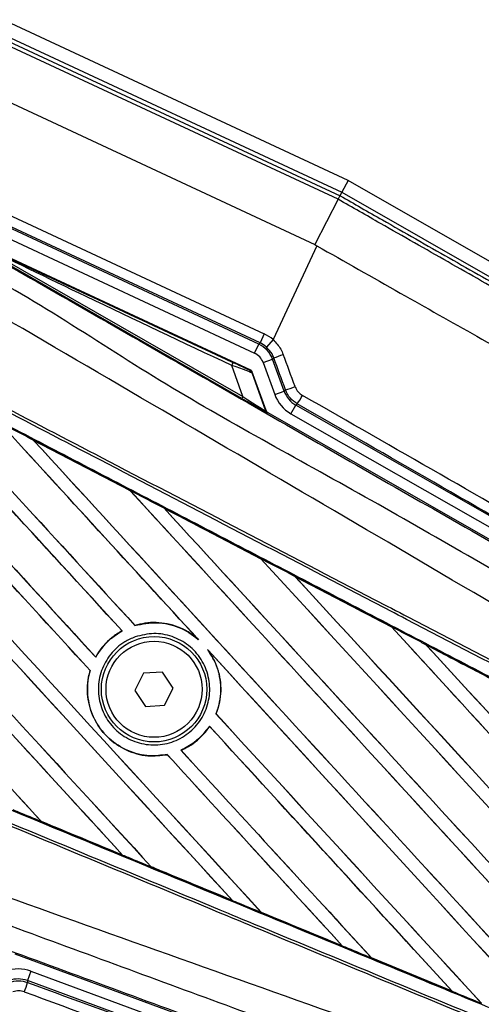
# Model space of a CAD drawing. Header units: millimetres. Extents: x 0 to 420, y 0 to 297.
# Tile 15 of 30: x 62.26 to 64.18, y 252.18 to 256.28. Entities that reach past the tile are written whole.
import ezdxf

# ---------------------------------------------------------------- set-up
doc = ezdxf.new("R2010")
doc.units = ezdxf.units.MM

msp = doc.modelspace()

# ---------------------------------------------------------------- linework, layer by layer
at = {"color": 7, "linetype": 'Continuous', "lineweight": 25}
for p, q in [((63.62918, 255.61107), (62.22752, 256.26467)), ((62.19725, 256.19977), (63.59622, 255.54742)), ((62.20421, 256.21469), (63.6038, 255.56206)), ((63.58808, 255.53265), (62.19014, 256.18452)), ((62.10055, 255.99239), (63.49047, 255.34426)), ((61.92077, 255.60684), (63.28049, 254.97279)), ((63.62918, 255.61107), (63.6038, 255.56206)), ((65.06829, 254.78855), (63.62918, 255.61107)), ((63.25731, 254.93008), (61.90027, 255.56288)), ((63.26301, 254.93531), (61.90329, 255.56936)), ((63.59622, 255.54742), (63.6038, 255.56206)), ((63.59622, 255.54742), (63.59622, 255.54742)), ((63.6038, 255.56206), (65.0445, 254.73863)), ((61.88279, 255.52539), (63.23983, 254.8926)), ((63.58808, 255.53265), (63.49047, 255.34426)), ((63.22514, 254.82119), (61.95803, 255.41205)), ((63.18768, 254.70409), (62.06075, 255.35001)), ((62.06493, 255.35729), (63.19186, 254.71138)), ((63.49903, 255.33941), (63.31693, 254.94889)), ((63.49047, 255.34426), (63.49903, 255.33941)), ((63.28049, 254.97279), (63.26301, 254.93531)), ((63.23983, 254.8926), (63.25731, 254.93008)), ((63.26301, 254.93531), (63.25731, 254.93008)), ((63.31693, 254.94889), (63.28951, 254.91793)), ((63.27547, 254.8537), (63.31434, 254.86784)), ((63.27547, 254.8537), (63.32401, 254.72035)), ((63.31434, 254.86784), (63.32004, 254.87307)), ((63.36287, 254.7345), (63.31434, 254.86784)), ((63.19186, 254.71138), (63.14522, 254.8408)), ((63.2877, 254.65441), (63.22823, 254.81782)), ((63.23016, 254.80838), (63.28612, 254.65308)), ((63.32401, 254.72035), (63.36287, 254.7345)), ((63.36866, 254.73938), (63.36287, 254.7345)), ((63.19186, 254.71138), (63.18768, 254.70409)), ((63.28612, 254.65308), (63.2877, 254.65441)), ((63.29502, 254.64571), (63.29344, 254.64438)), ((63.29502, 254.64571), (66.14345, 253.0131)), ((63.39126, 254.64056), (63.41178, 254.67647)), ((63.41178, 254.67647), (63.41755, 254.68132)), ((65.34534, 253.57135), (63.41178, 254.67647)), ((63.39126, 254.64056), (66.28042, 252.98927)), ((62.31919, 254.53066), (62.7227, 254.32044)), ((62.31924, 254.53061), (62.31919, 254.53066)), ((62.31924, 254.53061), (62.32079, 254.52927)), ((62.7227, 254.32044), (62.72274, 254.32038)), ((62.72306, 254.31969), (62.72274, 254.32038)), ((62.86346, 254.24708), (63.26643, 254.03704)), ((62.86355, 254.247), (62.86346, 254.24708)), ((62.86355, 254.247), (62.86508, 254.24567)), ((63.26643, 254.03704), (63.26652, 254.03693)), ((63.26683, 254.03624), (63.26652, 254.03693)), ((63.40816, 253.96314), (63.81022, 253.75348)), ((63.40833, 253.96298), (63.40816, 253.96314)), ((63.40833, 253.96298), (63.40984, 253.96168)), ((62.74233, 253.75886), (62.74223, 253.75933)), ((63.81022, 253.75348), (63.81039, 253.75327)), ((63.8107, 253.75259), (63.81039, 253.75327)), ((62.68852, 253.73685), (62.68908, 253.7366)), ((63.00248, 253.70433), (63.0071, 253.69964)), ((63.04364, 253.65974), (63.04791, 253.65472)), ((63.95357, 253.67857), (63.95327, 253.67886)), ((63.95357, 253.67857), (63.95505, 253.67728)), ((64.35436, 253.46939), (63.95357, 253.67857)), ((62.57905, 253.62679), (62.57883, 253.62739)), ((62.55563, 253.57167), (62.55609, 253.57153)), ((62.77806, 253.56), (62.74236, 253.48885)), ((62.85753, 253.56466), (62.77806, 253.56)), ((62.9013, 253.49816), (62.85753, 253.56466)), ((62.8656, 253.42701), (62.9013, 253.49816)), ((62.74236, 253.48885), (62.78613, 253.42235)), ((62.78613, 253.42235), (62.8656, 253.42701)), ((63.07997, 253.39095), (63.07951, 253.3911)), ((63.05256, 253.33971), (63.05275, 253.33914)), ((62.87645, 253.22173), (62.87655, 253.22126)), ((62.93436, 253.2396), (62.93378, 253.23988)), ((62.35206, 252.94387), (62.35183, 252.94447)), ((62.35211, 252.94381), (62.35206, 252.94387)), ((62.69101, 252.80364), (62.35211, 252.94381)), ((62.68966, 252.80476), (62.6909, 252.80375)), ((62.6909, 252.80375), (62.69101, 252.80364)), ((62.81008, 252.75448), (62.80985, 252.75508)), ((62.81016, 252.75438), (62.81008, 252.75448)), ((62.81008, 252.75448), (63.14806, 252.61479)), ((63.14684, 252.61579), (63.14806, 252.61479)), ((63.14806, 252.61479), (63.14825, 252.61461)), ((63.26805, 252.56522), (63.26782, 252.5658)), ((63.2682, 252.56504), (63.26805, 252.56522)), ((63.26805, 252.56522), (63.60498, 252.42604)), ((63.60527, 252.42575), (63.2682, 252.56504)), ((65.32494, 251.2578), (62.24335, 252.3904)), ((63.60378, 252.42702), (63.60498, 252.42604)), ((63.60498, 252.42604), (63.60527, 252.42575)), ((63.72597, 252.37607), (63.72575, 252.37664)), ((63.72622, 252.37578), (63.72597, 252.37607)), ((64.0621, 252.23702), (63.72622, 252.37578)), ((62.30916, 252.31999), (62.29485, 252.28119)), ((62.30916, 252.31999), (65.43124, 251.16819)), ((62.29485, 252.28119), (62.29483, 252.27365)), ((64.38428, 251.51035), (62.29485, 252.28119)), ((64.06048, 252.23844), (64.06165, 252.23748)), ((64.06165, 252.23748), (64.0621, 252.23702)), ((64.18385, 252.18704), (64.18363, 252.1876))]:
    msp.add_line(p, q, dxfattribs=at)
for radius in [0.21933, 0.19993]:
    msp.add_circle((62.82183, 253.49351), radius, dxfattribs=at)
for centre, radius, start, end in [((61.27225, 254.21609), 4.13656, 65, 245), ((61.27225, 254.21609), 4.08342, 65, 245), ((61.27225, 254.21609), 3.94562, 65, 245), ((63.09287, 254.86774), 0.05887, 332.77119, 346.51783), ((62.90023, 256.11901), 1.31476, 288.62066, 290.43811), ((63.2208, 255.23908), 0.52112, 286.48345, 291.1298), ((63.18529, 254.8504), 0.28728, 323.94721, 332.2349), ((63.30167, 254.65874), 0.01655, 200.00164, 240.17864), ((62.01601, 252.34289), 0.28728, 337.7651, 346.05279)]:
    msp.add_arc(centre, radius, start, end, dxfattribs=at)
for centre, major_axis, ratio, start_param, end_param in [((63.21636, 254.83532), (0.11185, 0.10249), 0.9998216, 0.104329, 0.392636), ((63.21068, 254.83011), (0.08133, 0.07453), 0.9999554, 5.8905493, 6.6758213), ((63.21636, 254.83532), (0.08135, 0.07455), 0.9996878, 0.104329, 0.392636), ((63.21068, 254.83011), (0.05084, 0.04659), 0.9998216, 5.8905493, 6.6758213), ((63.11007, 254.87358), (0.10583, -0.04964), 0.0065928, 5.1035854, 6.2804722), ((63.23193, 254.8358), (-2.64683, 7.27555), 0.0123407, 4.6946461, 4.7130219), ((63.27079, 254.84994), (-2.68433, 7.29303), 0.0123404, 4.6945532, 4.712929), ((61.49736, 254.42625), (-34.57545, 37.73452), 0.0080625, 4.6867314, 4.7157288), ((61.49736, 254.42625), (-34.59562, 37.75653), 0.0080625, 4.6867355, 4.7157288), ((61.89977, 255.28922), (-34.59562, 37.75653), 0.0080625, 1.5759992, 1.6039513), ((61.89977, 255.28922), (-34.57545, 37.73452), 0.0080625, 1.576043, 1.6039624), ((63.09842, 254.84859), (0.13179, -0.04055), 0.0487304, 0.0458928, 1.2227796), ((63.46655, 254.77225), (0.08437, 0.07111), 0.9996977, 2.790401, 3.4927844), ((63.12325, 254.74249), (0.17019, -0.09811), 0.0060141, 5.1041157, 6.2810026), ((63.13148, 254.75685), (0.15462, -0.10388), 0.0239119, 5.1295592, 6.306446), ((63.46655, 254.77225), (-0.116, -0.09776), 0.9998272, 5.9319936, 6.634377), ((63.21664, 254.73382), (4.80636, -2.74327), 0.0172664, 1.2946372, 1.53427), ((61.8039, 255.08362), (-34.59562, 37.75653), 0.0080625, 1.5741362, 1.6020023), ((61.8039, 255.08362), (-34.57545, 37.73452), 0.0080625, 1.5741362, 1.602009), ((63.30325, 254.66007), (0.01266, 0.01066), 0.9999568, 2.7909675, 3.4922178), ((63.19612, 254.69791), (4.76887, -2.72579), 0.0173951, 1.2946586, 1.5342915), ((61.40149, 254.22065), (-34.57545, 37.73452), 0.0080625, 4.6878027, 4.7157288), ((61.40149, 254.22065), (-34.59562, 37.75653), 0.0080625, 4.6878089, 4.7157288), ((61.59324, 254.63185), (-34.59562, 37.75653), 0.0080625, 4.6803096, 4.7042548), ((61.59324, 254.63185), (-34.57545, 37.73452), 0.0080625, 4.6804198, 4.7042351), ((61.99564, 255.49482), (-34.59562, 37.75653), 0.0080625, 1.5889473, 1.6561698), ((61.99564, 255.49482), (-34.57545, 37.73452), 0.0080625, 1.5889989, 1.6561903), ((61.34776, 254.10543), (41.98071, -21.85448), 0.0174384, 1.5471095, 1.5566952), ((61.70803, 254.87802), (-34.59562, 37.75653), 0.0080625, 1.5741362, 1.6247061), ((61.70803, 254.87802), (-34.57545, 37.73452), 0.0080625, 1.5741362, 1.6247216), ((61.68911, 254.83745), (-34.59562, 37.75653), 0.0080625, 4.6260612, 4.6913082), ((61.68911, 254.83745), (-34.57545, 37.73452), 0.0080625, 4.6260664, 4.6912803), ((62.09152, 255.70042), (-34.59562, 37.75653), 0.0080625, 1.6019097, 1.6666749), ((62.09152, 255.70042), (-34.57545, 37.73452), 0.0080625, 1.6019696, 1.6666926), ((61.34776, 254.10543), (41.98071, -21.85448), 0.0174384, 1.534147, 1.5437245), ((61.30562, 254.01505), (-34.59562, 37.75653), 0.0080625, 4.6679028, 4.7087439), ((61.30562, 254.01505), (-34.57545, 37.73452), 0.0080625, 4.6679124, 4.70873), ((61.78498, 255.04305), (-34.59562, 37.75653), 0.0080625, 4.6335933, 4.6783545), ((61.78498, 255.04305), (-34.57545, 37.73452), 0.0080625, 4.6335606, 4.6783179), ((61.61215, 254.67242), (-34.59562, 37.75653), 0.0080625, 1.5811211, 1.6142297), ((61.61215, 254.67242), (-34.57545, 37.73452), 0.0080625, 1.5811349, 1.6142408), ((61.20975, 253.80945), (-34.59562, 37.75653), 0.0080625, 4.6783598, 4.7087439), ((61.20975, 253.80945), (-34.57545, 37.73452), 0.0080625, 4.678374, 4.70873), ((62.18739, 255.90602), (-34.59562, 37.75653), 0.0080625, 1.6148882, 1.6550317), ((62.18739, 255.90602), (-34.57545, 37.73452), 0.0080625, 1.6149572, 1.6550624), ((61.34776, 254.10543), (41.98071, -21.85448), 0.0174384, 1.5211746, 1.5307369), ((61.51628, 254.46682), (-34.59562, 37.75653), 0.0080625, 1.5811211, 1.6037566), ((61.51628, 254.46682), (-34.57545, 37.73452), 0.0080625, 1.5811349, 1.6037626), ((61.88085, 255.24865), (-34.59562, 37.75653), 0.0080625, 4.6351756, 4.6653921), ((61.88085, 255.24865), (-34.57545, 37.73452), 0.0080625, 4.6351392, 4.6653454), ((61.59324, 254.63185), (-34.59562, 37.75653), 0.0080625, 4.6365269, 4.6792527), ((62.28326, 256.11161), (-34.59562, 37.75653), 0.0080625, 1.6278844, 1.655076), ((62.28326, 256.11161), (-34.57545, 37.73452), 0.0080625, 1.627964, 1.6551159), ((61.34776, 254.10543), (41.98071, -21.85448), 0.0174384, 1.50819, 1.5177301), ((61.59324, 254.63185), (-34.57545, 37.73452), 0.0080625, 4.6365302, 4.6791045), ((61.89977, 255.28922), (-34.59562, 37.75653), 0.0080625, 1.6137014, 1.6456745), ((61.89977, 255.28922), (-34.57545, 37.73452), 0.0080625, 1.6137346, 1.6456952), ((61.49736, 254.42625), (-34.59562, 37.75653), 0.0080625, 4.6469879, 4.676221), ((61.49736, 254.42625), (-34.57545, 37.73452), 0.0080625, 4.6469916, 4.676189), ((61.40149, 254.22065), (-34.59562, 37.75653), 0.0080625, 4.657446, 4.6785423), ((61.40149, 254.22065), (-34.57545, 37.73452), 0.0080625, 4.657452, 4.6785144), ((61.8039, 255.08362), (-34.59562, 37.75653), 0.0080625, 1.6122595, 1.6351872), ((61.8039, 255.08362), (-34.57545, 37.73452), 0.0080625, 1.6122952, 1.635206), ((61.40556, 254.22937), (43.72619, -18.1113), 0.0174384, 4.7412538, 4.7489822), ((61.40556, 254.22937), (43.72619, -18.1113), 0.0174384, 4.7517321, 4.7594438), ((61.40556, 254.22937), (43.72619, -18.1113), 0.0174384, 4.7622128, 4.7699042), ((61.40556, 254.22937), (43.72619, -18.1113), 0.0174384, 4.7726972, 4.7803646), ((62.25667, 252.17766), (0.00033, 0.1517), 0.9998272, 5.9319936, 6.634377), ((62.25667, 252.17766), (0.00024, 0.11034), 0.9996977, 5.9319936, 6.634377), ((62.13979, 252.43261), (5.15345, -1.90106), 0.0173951, 4.7488938, 4.9885267), ((62.12548, 252.39381), (5.19094, -1.91855), 0.0172664, 4.7489153, 4.9885481)]:
    msp.add_ellipse(centre, major_axis=major_axis, ratio=ratio, start_param=start_param, end_param=end_param, dxfattribs=at)
for points, knots in [([(63.58809, 255.53267), (63.5903, 255.53674), (63.5944, 255.54429), (63.59603, 255.54719), (63.5962, 255.54739), (63.59622, 255.54742)], [0, 0, 0, 0, 0.4998107, 0.9298889, 1, 1, 1, 1]), ([(63.59622, 255.54742), (63.65477, 255.51397), (63.80601, 255.42756), (64.05009, 255.28843), (64.32674, 255.13112), (64.60161, 254.97519), (64.78165, 254.87339), (64.87183, 254.8224)], [0, 0, 0, 0, 0.1361498, 0.3517185, 0.5680787, 0.783643, 1, 1, 1, 1]), ([(64.87286, 254.80294), (64.78234, 254.85409), (64.60098, 254.95657), (64.3244, 255.11336), (64.04535, 255.27193), (63.79956, 255.41193), (63.64696, 255.49906), (63.58809, 255.53267)], [0, 0, 0, 0, 0.2156209, 0.4320355, 0.6476621, 0.864081, 1, 1, 1, 1]), ([(61.95931, 255.40854), (62.18152, 255.30508), (62.57831, 255.12033), (62.97541, 254.93538), (63.15012, 254.85401)], [0, 0, 0, 0, 0.5600269, 1, 1, 1, 1]), ([(61.96238, 255.40211), (62.2462, 255.23945), (62.81385, 254.91413), (63.66516, 254.42652), (64.7742, 253.7915), (65.5975, 253.32048), (66.13787, 253.01133)], [0, 0, 0, 0, 0.20362021, 0.40724063, 0.61094774, 1, 1, 1, 1]), ([(63.14522, 254.8408), (62.94307, 254.93609), (62.58208, 255.10626), (62.22295, 255.28059), (62.06493, 255.35729)], [0, 0, 0, 0, 0.5599741, 1, 1, 1, 1]), ([(63.49903, 255.33941), (63.61492, 255.27375), (63.83762, 255.14756), (64.17305, 254.95815), (64.49854, 254.7748), (64.71435, 254.65366), (64.81941, 254.5947)], [0, 0, 0, 0, 0.2602274, 0.5000726, 0.7566382, 1, 1, 1, 1]), ([(66.0965, 252.92134), (65.55505, 253.22983), (64.72982, 253.70001), (63.62244, 254.34342), (62.75794, 254.80903), (62.21708, 255.19305), (61.91337, 255.31649), (61.91337, 255.31649)], [0, 0, 0, 0, 0.3887669, 0.5925279, 0.7962893, 0.9999993, 1, 1, 1, 1]), ([(66.02652, 252.77225), (66.01099, 252.78278), (65.91512, 252.84774), (65.48202, 253.10605), (64.5928, 253.63813), (63.30417, 254.39358), (62.34965, 254.951), (61.8721, 255.22988)], [0, 0, 0, 0, 0.0117013, 0.0722088, 0.3141935, 0.6568871, 1, 1, 1, 1]), ([(63.31693, 254.94889), (63.32888, 254.93638), (63.34651, 254.91792), (63.35622, 254.89454), (63.35934, 254.88701)], [0, 0, 0, 0, 0.6780258, 1, 1, 1, 1]), ([(65.98315, 252.68574), (65.83188, 252.76447), (65.49709, 252.93874), (64.97791, 253.20898), (64.42574, 253.49638), (64.01117, 253.71217), (63.59658, 253.92797), (63.182, 254.14377), (62.51049, 254.49329), (62.02314, 254.74696), (61.72021, 254.90464)], [0, 0, 0, 0, 0.1067875, 0.2363437, 0.3660007, 0.4956801, 0.5280685, 0.6576247, 0.7871808, 1, 1, 1, 1]), ([(61.72561, 254.91503), (62.02858, 254.75734), (62.51599, 254.50364), (63.18756, 254.15409), (63.60219, 253.93828), (64.01683, 253.72246), (64.43144, 253.50666), (64.98366, 253.21923), (65.5029, 252.94896), (65.83773, 252.77469), (65.98902, 252.69594)], [0, 0, 0, 0, 0.2128192, 0.3423754, 0.4719316, 0.50432, 0.6339994, 0.7636564, 0.8932125, 1, 1, 1, 1]), ([(63.32004, 254.87307), (63.3178, 254.87853), (63.31085, 254.89547), (63.29813, 254.90886), (63.28951, 254.91793)], [0, 0, 0, 0, 0.3223595, 1, 1, 1, 1]), ([(61.69701, 254.86007), (61.75119, 254.83186), (62.02214, 254.69081), (62.50978, 254.43684), (63.15968, 254.09813), (63.80912, 253.75943), (64.34981, 253.47726), (64.88999, 253.19521), (65.39038, 252.93382), (65.78209, 252.72904), (65.95832, 252.63691)], [0, 0, 0, 0, 0.0380636, 0.1903223, 0.342581, 0.4948397, 0.6470984, 0.723226, 0.8754847, 1, 1, 1, 1]), ([(63.2159, 254.82394), (63.21678, 254.82382), (63.21835, 254.82361), (63.22306, 254.82193), (63.22514, 254.82119)], [0, 0, 0, 0, 0.5593923, 1, 1, 1, 1]), ([(63.23016, 254.80838), (63.22831, 254.81206), (63.22501, 254.81865), (63.21868, 254.82232), (63.2159, 254.82394)], [0, 0, 0, 0, 0.56, 1, 1, 1, 1]), ([(63.22823, 254.81782), (63.22802, 254.81828), (63.22754, 254.81934), (63.22642, 254.8205), (63.22548, 254.821), (63.22514, 254.82119)], [0, 0, 0, 0, 0.3193957, 0.7481913, 1, 1, 1, 1]), ([(63.22823, 254.81782), (63.22893, 254.81513), (63.23017, 254.81032), (63.23016, 254.80897), (63.23016, 254.80838)], [0, 0, 0, 0, 0.560586, 1, 1, 1, 1]), ([(63.41755, 254.68132), (63.40722, 254.6885), (63.38574, 254.70342), (63.3745, 254.72709), (63.36866, 254.73938)], [0, 0, 0, 0, 0.480743, 1, 1, 1, 1]), ([(63.40865, 254.753), (63.41235, 254.74529), (63.41947, 254.73044), (63.43299, 254.72108), (63.43949, 254.71657)], [0, 0, 0, 0, 0.5187625, 1, 1, 1, 1]), ([(62.31919, 254.53066), (62.31187, 254.53447), (62.27526, 254.55354), (62.22854, 254.57787), (62.18915, 254.59839), (62.17904, 254.60365)], [0, 0, 0, 0, 0.1567286, 0.7836435, 1, 1, 1, 1]), ([(62.72274, 254.32038), (62.65093, 254.3578), (62.51645, 254.42788), (62.38193, 254.49795), (62.31924, 254.53061)], [0, 0, 0, 0, 0.5339744, 1, 1, 1, 1]), ([(62.86346, 254.24708), (62.85614, 254.2509), (62.81954, 254.26997), (62.77261, 254.29443), (62.73301, 254.31506), (62.7227, 254.32044)], [0, 0, 0, 0, 0.1560477, 0.7802389, 1, 1, 1, 1]), ([(63.26652, 254.03693), (63.23002, 254.05596), (63.09572, 254.12598), (62.96138, 254.19601), (62.86355, 254.247)], [0, 0, 0, 0, 0.2718129, 1, 1, 1, 1]), ([(63.40816, 253.96314), (63.40084, 253.96696), (63.36424, 253.98604), (63.317, 254.01068), (63.27707, 254.03149), (63.26643, 254.03704)], [0, 0, 0, 0, 0.1549567, 0.7747838, 1, 1, 1, 1]), ([(63.81039, 253.75327), (63.80902, 253.75398), (63.67503, 253.82389), (63.54099, 253.89379), (63.40833, 253.96298)], [0, 0, 0, 0, 0.0102907, 1, 1, 1, 1]), ([(63.00248, 253.70433), (62.98995, 253.71399), (62.95274, 253.74267), (62.87797, 253.77033), (62.8, 253.77378), (62.756, 253.76278), (62.74223, 253.75933)], [0, 0, 0, 0, 0.1712904, 0.5087548, 0.8462025, 1, 1, 1, 1]), ([(62.74233, 253.75886), (62.77294, 253.76487), (62.83428, 253.7769), (62.92729, 253.75514), (62.98225, 253.72177), (63.00626, 253.70039), (63.0071, 253.69964)], [0, 0, 0, 0, 0.32834712, 0.65811904, 0.98800916, 1, 1, 1, 1]), ([(63.95327, 253.67886), (63.94595, 253.68268), (63.90936, 253.70177), (63.86168, 253.72664), (63.82131, 253.74769), (63.81022, 253.75348)], [0, 0, 0, 0, 0.1534731, 0.767366, 1, 1, 1, 1]), ([(62.68852, 253.73685), (62.67401, 253.72781), (62.63308, 253.70233), (62.5982, 253.66138), (62.58083, 253.63089), (62.57883, 253.62739)], [0, 0, 0, 0, 0.3272237, 0.9225469, 1, 1, 1, 1]), ([(62.57905, 253.62679), (62.59643, 253.65284), (62.62591, 253.69703), (62.67069, 253.72509), (62.68908, 253.7366)], [0, 0, 0, 0, 0.5894269, 1, 1, 1, 1]), ([(62.74358, 253.71165), (62.76897, 253.71802), (62.81976, 253.73078), (62.89851, 253.71656), (62.96797, 253.67896), (63.02112, 253.61996), (63.05172, 253.54682), (63.05637, 253.46765), (63.03456, 253.39144), (62.98878, 253.32677), (62.9242, 253.28089), (62.84807, 253.25895), (62.76893, 253.26344), (62.69571, 253.29389), (62.6367, 253.34688), (62.59857, 253.41643), (62.58563, 253.49464), (62.59928, 253.5728), (62.63809, 253.64165), (62.68984, 253.68851), (62.72865, 253.70522), (62.74358, 253.71165)], [0, 0, 0, 0, 0.05370085, 0.107401, 0.16111805, 0.214849, 0.26857504, 0.32227575, 0.37594176, 0.42958299, 0.48322434, 0.53689062, 0.59059154, 0.64431766, 0.69804855, 0.75176548, 0.80545946, 0.8591318, 0.91279031, 0.96644543, 1, 1, 1, 1]), ([(63.04364, 253.65974), (63.05409, 253.64388), (63.08168, 253.60203), (63.10255, 253.52182), (63.09836, 253.44518), (63.08382, 253.40347), (63.07951, 253.3911)], [0, 0, 0, 0, 0.2012869, 0.5312186, 0.8609815, 1, 1, 1, 1]), ([(63.95327, 253.67886), (64.03242, 253.63758), (64.14243, 253.58019), (64.276, 253.5105), (64.33044, 253.4821), (64.35402, 253.4698)], [0, 0, 0, 0, 0.5923667, 0.823393, 1, 1, 1, 1]), ([(63.07997, 253.39095), (63.08202, 253.39641), (63.09495, 253.43095), (63.10445, 253.49953), (63.08909, 253.58655), (63.06043, 253.63399), (63.04791, 253.65472)], [0, 0, 0, 0, 0.0633447, 0.4007335, 0.7381907, 1, 1, 1, 1]), ([(62.55563, 253.57167), (62.55381, 253.56491), (62.54396, 253.52814), (62.54148, 253.45744), (62.56901, 253.36676), (62.62526, 253.29005), (62.70354, 253.23683), (62.79156, 253.21166), (62.84961, 253.21822), (62.87655, 253.22126)], [0, 0, 0, 0, 0.037003, 0.2010348, 0.3650919, 0.5292097, 0.6934103, 0.8576873, 1, 1, 1, 1]), ([(62.87645, 253.22173), (62.85218, 253.2188), (62.79693, 253.21212), (62.71097, 253.23404), (62.63132, 253.28502), (62.573, 253.36007), (62.54308, 253.44988), (62.54353, 253.52313), (62.55371, 253.56235), (62.55609, 253.57153)], [0, 0, 0, 0, 0.1286936, 0.2929509, 0.4572451, 0.621517, 0.7857166, 0.9498324, 1, 1, 1, 1]), ([(65.43811, 251.6645), (65.27292, 251.73259), (64.8829, 251.89336), (64.37973, 252.10094), (63.81644, 252.33345), (63.25274, 252.56627), (62.57583, 252.84606), (61.89862, 253.12619), (61.39061, 253.33649), (61.1084, 253.45338), (61.05196, 253.47676)], [0, 0, 0, 0, 0.1133009, 0.26751, 0.3446127, 0.4988218, 0.6530308, 0.8072398, 0.9614489, 1, 1, 1, 1]), ([(65.46863, 251.57997), (65.31106, 251.64524), (64.96233, 251.78971), (64.42154, 252.01375), (63.84639, 252.25202), (63.41457, 252.43092), (62.98272, 252.60982), (62.55088, 252.78873), (61.85143, 253.07849), (61.34379, 253.2888), (61.02825, 253.41952)], [0, 0, 0, 0, 0.1067875, 0.2363437, 0.3660006, 0.49568, 0.5280684, 0.6576246, 0.7871807, 1, 1, 1, 1]), ([(61.03273, 253.43034), (61.34824, 253.29963), (61.85583, 253.08936), (62.55521, 252.79963), (62.98701, 252.62075), (63.41882, 252.44186), (63.8506, 252.26299), (64.42569, 252.02475), (64.96643, 251.80074), (65.31513, 251.65629), (65.47268, 251.59102)], [0, 0, 0, 0, 0.2128192, 0.3423754, 0.4719315, 0.5043199, 0.6339993, 0.7636563, 0.8932125, 1, 1, 1, 1]), ([(63.05256, 253.33971), (63.03308, 253.31533), (62.99998, 253.2739), (62.95308, 253.24979), (62.93378, 253.23988)], [0, 0, 0, 0, 0.5886716, 1, 1, 1, 1]), ([(62.93436, 253.2396), (62.94793, 253.24644), (62.98928, 253.26726), (63.02829, 253.30413), (63.04942, 253.33437), (63.05275, 253.33914)], [0, 0, 0, 0, 0.29149043, 0.88810084, 1, 1, 1, 1]), ([(65.43428, 251.50218), (65.41623, 251.50732), (65.30484, 251.539), (64.82858, 251.70474), (63.8494, 252.0439), (62.44237, 252.54546), (61.40181, 252.91836), (60.88122, 253.10492)], [0, 0, 0, 0, 0.0117013, 0.0722088, 0.3141935, 0.6568871, 1, 1, 1, 1]), ([(60.8414, 253.01763), (60.8414, 253.01763), (61.14908, 252.90437), (61.76472, 252.6783), (62.68755, 252.33873), (63.88894, 251.89661), (64.78025, 251.56821), (65.36505, 251.35274)], [0, 0, 0, 0, 0.0000007, 0.2037107, 0.4074721, 0.6112331, 1, 1, 1, 1]), ([(62.23356, 252.99285), (62.24119, 252.98969), (62.28071, 252.97334), (62.32022, 252.957), (62.35211, 252.94381)], [0, 0, 0, 0, 0.1930537, 1, 1, 1, 1]), ([(65.32271, 251.26321), (64.73854, 251.47844), (63.84864, 251.80631), (62.64932, 252.2477), (61.72857, 252.58641), (61.11436, 252.81219), (60.80732, 252.92506)], [0, 0, 0, 0, 0.3890527, 0.5926729, 0.7963808, 1, 1, 1, 1]), ([(62.35206, 252.94387), (62.42713, 252.91282), (62.54008, 252.86611), (62.65302, 252.81941), (62.6909, 252.80375)], [0, 0, 0, 0, 0.66456918, 1, 1, 1, 1]), ([(62.69101, 252.80364), (62.69864, 252.80049), (62.73836, 252.78406), (62.77808, 252.76764), (62.81016, 252.75438)], [0, 0, 0, 0, 0.1920833, 1, 1, 1, 1]), ([(63.14825, 252.61461), (63.05609, 252.65271), (62.9434, 252.69929), (62.83069, 252.74589), (62.81016, 252.75438)], [0, 0, 0, 0, 0.8178524, 1, 1, 1, 1]), ([(63.14825, 252.61461), (63.15588, 252.61146), (63.19586, 252.59493), (63.23584, 252.57841), (63.2682, 252.56504)], [0, 0, 0, 0, 0.1907829, 1, 1, 1, 1]), ([(63.60527, 252.42575), (63.6129, 252.42259), (63.65236, 252.40629), (63.69268, 252.38963), (63.72536, 252.37613), (63.72622, 252.37578)], [0, 0, 0, 0, 0.1891642, 0.9787735, 1, 1, 1, 1]), ([(63.72597, 252.37607), (63.79406, 252.34796), (63.90597, 252.30175), (64.01784, 252.25557), (64.06165, 252.23748)], [0, 0, 0, 0, 0.6083995, 1, 1, 1, 1]), ([(62.21893, 252.27378), (62.2321, 252.27721), (62.25746, 252.28381), (62.2827, 252.27695), (62.29483, 252.27365)], [0, 0, 0, 0, 0.51925699, 1, 1, 1, 1]), ([(62.28194, 252.23418), (62.2743, 252.23627), (62.25844, 252.2406), (62.24249, 252.23651), (62.23421, 252.23439)], [0, 0, 0, 0, 0.4812375, 1, 1, 1, 1]), ([(64.0621, 252.23702), (64.06972, 252.23388), (64.11044, 252.21706), (64.15116, 252.20024), (64.18425, 252.18657)], [0, 0, 0, 0, 0.1872412, 1, 1, 1, 1])]:
    msp.add_open_spline(points, degree=3, knots=knots, dxfattribs=at)

doc.saveas('drawing.dxf')
